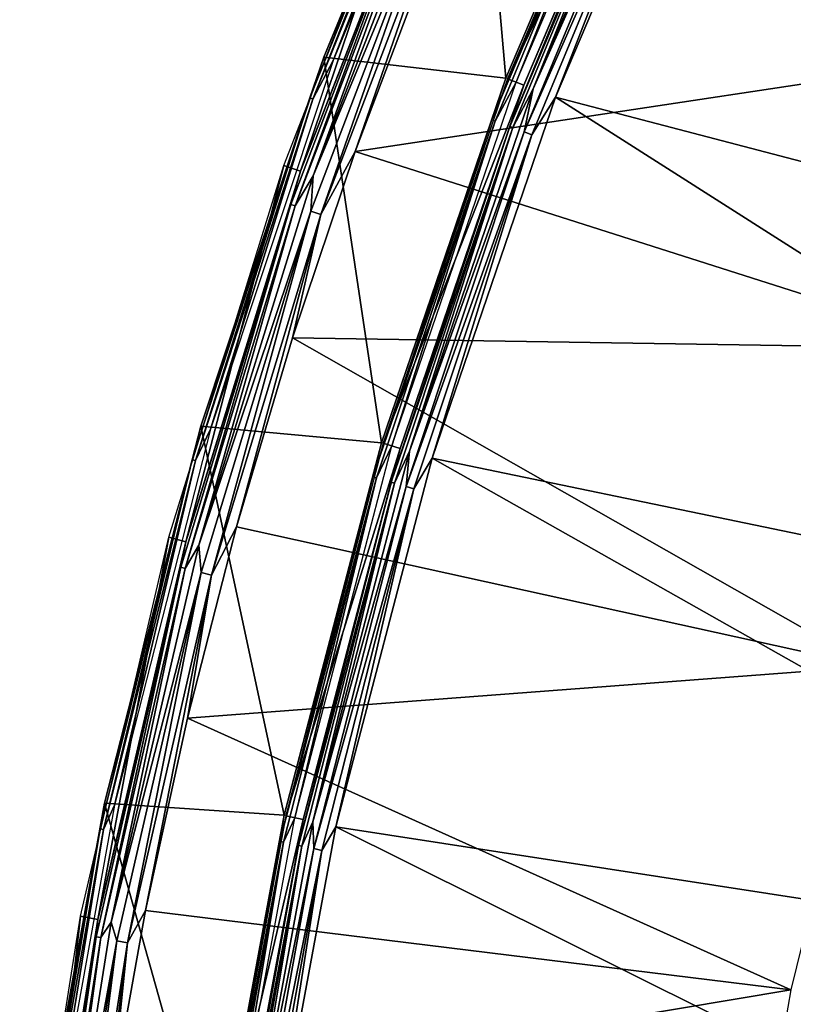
# Model space of a CAD drawing. Header units: millimetres. Extents: x -30.2 to 30.2, y -30.2 to 30.2.
# Tile 71 of 256: x -30 to -25.7, y 5.3 to 10.8. Entities that reach past the tile are written whole.
import ezdxf

# ---------------------------------------------------------------- set-up
doc = ezdxf.new("R2010")
doc.units = ezdxf.units.MM
doc.header["$LTSCALE"] = 52.148148
for name, color, linetype in [('1', 7, 'CONTINUOUS'), ('11', 7, 'CONTINUOUS'), ('13', 7, 'CONTINUOUS'), ('27', 7, 'CONTINUOUS'), ('3', 7, 'CONTINUOUS'), ('5', 7, 'CONTINUOUS'), ('6', 7, 'CONTINUOUS'), ('65', 7, 'CONTINUOUS'), ('66', 7, 'CONTINUOUS'), ('68', 7, 'CONTINUOUS'), ('69', 7, 'CONTINUOUS'), ('9', 7, 'CONTINUOUS')]:
    doc.layers.add(name, color=color, linetype=linetype)

msp = doc.modelspace()

# ---------------------------------------------------------------- linework, layer by layer
at = {"layer": '1', "color": 251, "linetype": 'Continuous', "true_color": 0x4c4c4c}
for points in [[(-25.2564, 14.1746, 6.0125), (-26.2237, 12.2932, 6.0125), (-20.6656, 10.5296, 6.367), (-25.2564, 14.1746, 6.0125)], [(-26.2237, 12.2932, 6.0125), (-27.0511, 10.3462, 6.0125), (-21.428, 8.8758, 6.367), (-26.2237, 12.2932, 6.0125)], [(-20.6656, 10.5296, 6.367), (-26.2237, 12.2932, 6.0125), (-21.428, 8.8758, 6.367), (-20.6656, 10.5296, 6.367)], [(-27.0511, 10.3462, 6.0125), (-27.7341, 8.344, 6.0125), (-22.0584, 7.1672, 6.367), (-27.0511, 10.3462, 6.0125)], [(-21.428, 8.8758, 6.367), (-27.0511, 10.3462, 6.0125), (-22.0584, 7.1672, 6.367), (-21.428, 8.8758, 6.367)], [(-27.7341, 8.344, 6.0125), (-28.2692, 6.2972, 6.0125), (-22.5527, 5.4144, 6.367), (-27.7341, 8.344, 6.0125)], [(-22.0584, 7.1672, 6.367), (-27.7341, 8.344, 6.0125), (-22.5527, 5.4144, 6.367), (-22.0584, 7.1672, 6.367)], [(-28.2692, 6.2972, 6.0125), (-28.6535, 4.2169, 6.0125), (-22.908, 3.6283, 6.367), (-28.2692, 6.2972, 6.0125)], [(-22.5527, 5.4144, 6.367), (-28.2692, 6.2972, 6.0125), (-22.908, 3.6283, 6.367), (-22.5527, 5.4144, 6.367)]]:
    msp.add_3dface(points, dxfattribs=at)
at = {"layer": '11', "color": 4, "linetype": 'Continuous'}
for points in [[(-26.4902, 12.4181, -0.1933), (-27.326, 10.4513, -0.1933), (-26.6051, 12.1502, -0.1429), (-26.4902, 12.4181, -0.1933)], [(-27.2692, 10.4296, -0.0562), (-26.4351, 12.3923, -0.0562), (-26.5863, 12.1415, -0.0962), (-27.2692, 10.4296, -0.0562)], [(-26.6051, 12.1502, -0.1429), (-27.326, 10.4513, -0.1933), (-27.4041, 10.2212, -0.1429), (-26.6051, 12.1502, -0.1429)], [(-26.6051, 12.1502, -0.1429), (-27.4041, 10.2212, -0.1429), (-26.5863, 12.1415, -0.0962), (-26.6051, 12.1502, -0.1429)], [(-27.4041, 10.2212, -0.1429), (-27.3847, 10.214, -0.0962), (-26.5863, 12.1415, -0.0962), (-27.4041, 10.2212, -0.1429)], [(-27.3847, 10.214, -0.0962), (-27.2692, 10.4296, -0.0562), (-26.5863, 12.1415, -0.0962), (-27.3847, 10.214, -0.0962)], [(-27.326, 10.4513, -0.1933), (-28.016, 8.4288, -0.1933), (-27.4041, 10.2212, -0.1429), (-27.326, 10.4513, -0.1933)], [(-27.9577, 8.4112, -0.0562), (-27.2692, 10.4296, -0.0562), (-27.3847, 10.214, -0.0962), (-27.9577, 8.4112, -0.0562)], [(-27.4041, 10.2212, -0.1429), (-28.016, 8.4288, -0.1933), (-28.0635, 8.2402, -0.1429), (-27.4041, 10.2212, -0.1429)], [(-27.4041, 10.2212, -0.1429), (-28.0635, 8.2402, -0.1429), (-27.3847, 10.214, -0.0962), (-27.4041, 10.2212, -0.1429)], [(-28.0635, 8.2402, -0.1429), (-28.0436, 8.2343, -0.0962), (-27.3847, 10.214, -0.0962), (-28.0635, 8.2402, -0.1429)], [(-28.0436, 8.2343, -0.0962), (-27.9577, 8.4112, -0.0562), (-27.3847, 10.214, -0.0962), (-28.0436, 8.2343, -0.0962)], [(-28.016, 8.4288, -0.1933), (-28.5565, 6.3612, -0.1933), (-28.0635, 8.2402, -0.1429), (-28.016, 8.4288, -0.1933)], [(-28.4971, 6.348, -0.0562), (-27.9577, 8.4112, -0.0562), (-28.0436, 8.2343, -0.0962), (-28.4971, 6.348, -0.0562)], [(-28.0635, 8.2402, -0.1429), (-28.5565, 6.3612, -0.1933), (-28.5798, 6.2172, -0.1429), (-28.0635, 8.2402, -0.1429)], [(-28.0635, 8.2402, -0.1429), (-28.5798, 6.2172, -0.1429), (-28.0436, 8.2343, -0.0962), (-28.0635, 8.2402, -0.1429)], [(-28.5798, 6.2172, -0.1429), (-28.5596, 6.2128, -0.0962), (-28.0436, 8.2343, -0.0962), (-28.5798, 6.2172, -0.1429)], [(-28.5596, 6.2128, -0.0962), (-28.4971, 6.348, -0.0562), (-28.0436, 8.2343, -0.0962), (-28.5596, 6.2128, -0.0962)], [(-28.5565, 6.3612, -0.1933), (-28.9447, 4.2598, -0.1933), (-28.5798, 6.2172, -0.1429), (-28.5565, 6.3612, -0.1933)], [(-28.8845, 4.2509, -0.0562), (-28.4971, 6.348, -0.0562), (-28.5596, 6.2128, -0.0962), (-28.8845, 4.2509, -0.0562)], [(-28.5798, 6.2172, -0.1429), (-28.9447, 4.2598, -0.1933), (-28.9505, 4.1625, -0.1429), (-28.5798, 6.2172, -0.1429)], [(-28.5798, 6.2172, -0.1429), (-28.9505, 4.1625, -0.1429), (-28.5596, 6.2128, -0.0962), (-28.5798, 6.2172, -0.1429)], [(-28.9505, 4.1625, -0.1429), (-28.93, 4.1595, -0.0962), (-28.5596, 6.2128, -0.0962), (-28.9505, 4.1625, -0.1429)], [(-28.93, 4.1595, -0.0962), (-28.8845, 4.2509, -0.0562), (-28.5596, 6.2128, -0.0962), (-28.93, 4.1595, -0.0962)]]:
    msp.add_3dface(points, dxfattribs=at)
at = {"layer": '13', "color": 4, "linetype": 'Continuous'}
for points in [[(-28.3363, 10.5689, -29.7933), (-27.5101, 12.5634, -29.7933), (-27.6236, 12.2988, -29.8463), (-28.3363, 10.5689, -29.7933)], [(-27.459, 12.5401, -29.939), (-28.2837, 10.5493, -29.939), (-27.6061, 12.291, -29.8961), (-27.459, 12.5401, -29.939)], [(-28.4142, 10.3419, -29.8463), (-28.3363, 10.5689, -29.7933), (-27.6236, 12.2988, -29.8463), (-28.4142, 10.3419, -29.8463)], [(-28.4142, 10.3419, -29.8463), (-27.6236, 12.2988, -29.8463), (-28.3962, 10.3354, -29.8961), (-28.4142, 10.3419, -29.8463)], [(-27.6236, 12.2988, -29.8463), (-27.6061, 12.291, -29.8961), (-28.3962, 10.3354, -29.8961), (-27.6236, 12.2988, -29.8463)], [(-27.6061, 12.291, -29.8961), (-28.2837, 10.5493, -29.939), (-28.3962, 10.3354, -29.8961), (-27.6061, 12.291, -29.8961)], [(-29.0181, 8.5205, -29.7933), (-28.3363, 10.5689, -29.7933), (-28.4142, 10.3419, -29.8463), (-29.0181, 8.5205, -29.7933)], [(-28.2837, 10.5493, -29.939), (-28.9642, 8.5047, -29.939), (-28.3962, 10.3354, -29.8961), (-28.2837, 10.5493, -29.939)], [(-29.0664, 8.3347, -29.8463), (-29.0181, 8.5205, -29.7933), (-28.4142, 10.3419, -29.8463), (-29.0664, 8.3347, -29.8463)], [(-29.0664, 8.3347, -29.8463), (-28.4142, 10.3419, -29.8463), (-29.048, 8.3294, -29.8961), (-29.0664, 8.3347, -29.8463)], [(-28.4142, 10.3419, -29.8463), (-28.3962, 10.3354, -29.8961), (-29.048, 8.3294, -29.8961), (-28.4142, 10.3419, -29.8463)], [(-28.3962, 10.3354, -29.8961), (-28.9642, 8.5047, -29.939), (-29.048, 8.3294, -29.8961), (-28.3962, 10.3354, -29.8961)], [(-29.552, 6.4286, -29.7933), (-29.0181, 8.5205, -29.7933), (-29.0664, 8.3347, -29.8463), (-29.552, 6.4286, -29.7933)], [(-28.9642, 8.5047, -29.939), (-29.4971, 6.4167, -29.939), (-29.048, 8.3294, -29.8961), (-28.9642, 8.5047, -29.939)], [(-29.577, 6.2868, -29.8463), (-29.552, 6.4286, -29.7933), (-29.0664, 8.3347, -29.8463), (-29.577, 6.2868, -29.8463)], [(-29.577, 6.2868, -29.8463), (-29.0664, 8.3347, -29.8463), (-29.5583, 6.2828, -29.8961), (-29.577, 6.2868, -29.8463)], [(-29.0664, 8.3347, -29.8463), (-29.048, 8.3294, -29.8961), (-29.5583, 6.2828, -29.8961), (-29.0664, 8.3347, -29.8463)], [(-29.048, 8.3294, -29.8961), (-29.4971, 6.4167, -29.939), (-29.5583, 6.2828, -29.8961), (-29.048, 8.3294, -29.8961)], [(-29.9353, 4.304, -29.7933), (-29.552, 6.4286, -29.7933), (-29.577, 6.2868, -29.8463), (-29.9353, 4.304, -29.7933)], [(-29.4971, 6.4167, -29.939), (-29.8797, 4.2961, -29.939), (-29.5583, 6.2828, -29.8961), (-29.4971, 6.4167, -29.939)], [(-29.9435, 4.2083, -29.8463), (-29.9353, 4.304, -29.7933), (-29.577, 6.2868, -29.8463), (-29.9435, 4.2083, -29.8463)], [(-29.9435, 4.2083, -29.8463), (-29.577, 6.2868, -29.8463), (-29.9245, 4.2056, -29.8961), (-29.9435, 4.2083, -29.8463)], [(-29.577, 6.2868, -29.8463), (-29.5583, 6.2828, -29.8961), (-29.9245, 4.2056, -29.8961), (-29.577, 6.2868, -29.8463)], [(-29.5583, 6.2828, -29.8961), (-29.8797, 4.2961, -29.939), (-29.9245, 4.2056, -29.8961), (-29.5583, 6.2828, -29.8961)]]:
    msp.add_3dface(points, dxfattribs=at)
at = {"layer": '27', "color": 251, "linetype": 'Continuous', "true_color": 0x4c4c4c}
msp.add_3dface([(-25.6473, 5.37, -36.0965), (-25.3179, 5.255, -46), (-25.9615, 3.5523, -36.0965), (-25.6473, 5.37, -36.0965)], dxfattribs=at)
at = {"layer": '3', "color": 251, "linetype": 'Continuous', "true_color": 0x4c4c4c}
for points in [[(-26.4811, 12.4139, 0.2035), (-27.3167, 10.4477, 0.2035), (-26.3924, 12.3723, 5.8165), (-26.4811, 12.4139, 0.2035)], [(-26.3924, 12.3723, 5.8165), (-27.3167, 10.4477, 0.2035), (-27.2251, 10.4127, 5.8165), (-26.3924, 12.3723, 5.8165)], [(-27.3167, 10.4477, 0.2035), (-28.0064, 8.4259, 0.2035), (-27.2251, 10.4127, 5.8165), (-27.3167, 10.4477, 0.2035)], [(-27.2251, 10.4127, 5.8165), (-28.0064, 8.4259, 0.2035), (-27.9126, 8.3976, 5.8165), (-27.2251, 10.4127, 5.8165)], [(-28.0064, 8.4259, 0.2035), (-28.5468, 6.3591, 0.2035), (-27.9126, 8.3976, 5.8165), (-28.0064, 8.4259, 0.2035)], [(-27.9126, 8.3976, 5.8165), (-28.5468, 6.3591, 0.2035), (-28.4511, 6.3378, 5.8165), (-27.9126, 8.3976, 5.8165)], [(-28.5468, 6.3591, 0.2035), (-28.9348, 4.2583, 0.2035), (-28.4511, 6.3378, 5.8165), (-28.5468, 6.3591, 0.2035)], [(-28.4511, 6.3378, 5.8165), (-28.9348, 4.2583, 0.2035), (-28.8378, 4.2441, 5.8165), (-28.4511, 6.3378, 5.8165)]]:
    msp.add_3dface(points, dxfattribs=at)
at = {"layer": '5', "color": 251, "linetype": 'Continuous', "true_color": 0x4c4c4c}
for points in [[(-27.1738, 10.3931, 5.9508), (-26.4297, 12.07, 5.9821), (-26.3426, 12.3489, 5.9508), (-27.1738, 10.3931, 5.9508)], [(-27.0511, 10.3462, 6.0125), (-26.2237, 12.2932, 6.0125), (-26.389, 12.0514, 6.0031), (-27.0511, 10.3462, 6.0125)], [(-27.2234, 10.1538, 5.9821), (-26.389, 12.0514, 6.0031), (-26.4297, 12.07, 5.9821), (-27.2234, 10.1538, 5.9821)], [(-27.2234, 10.1538, 5.9821), (-26.4297, 12.07, 5.9821), (-27.1738, 10.3931, 5.9508), (-27.2234, 10.1538, 5.9821)], [(-27.1815, 10.1382, 6.0031), (-26.389, 12.0514, 6.0031), (-27.2234, 10.1538, 5.9821), (-27.1815, 10.1382, 6.0031)], [(-27.1815, 10.1382, 6.0031), (-27.0511, 10.3462, 6.0125), (-26.389, 12.0514, 6.0031), (-27.1815, 10.1382, 6.0031)], [(-27.8599, 8.3818, 5.9508), (-27.2234, 10.1538, 5.9821), (-27.1738, 10.3931, 5.9508), (-27.8599, 8.3818, 5.9508)], [(-27.7341, 8.344, 6.0125), (-27.0511, 10.3462, 6.0125), (-27.1815, 10.1382, 6.0031), (-27.7341, 8.344, 6.0125)], [(-27.8784, 8.1858, 5.9821), (-27.1815, 10.1382, 6.0031), (-27.2234, 10.1538, 5.9821), (-27.8784, 8.1858, 5.9821)], [(-27.8784, 8.1858, 5.9821), (-27.2234, 10.1538, 5.9821), (-27.8599, 8.3818, 5.9508), (-27.8784, 8.1858, 5.9821)], [(-27.8355, 8.1732, 6.0031), (-27.1815, 10.1382, 6.0031), (-27.8784, 8.1858, 5.9821), (-27.8355, 8.1732, 6.0031)], [(-27.8355, 8.1732, 6.0031), (-27.7341, 8.344, 6.0125), (-27.1815, 10.1382, 6.0031), (-27.8355, 8.1732, 6.0031)], [(-28.3974, 6.3258, 5.9508), (-27.8784, 8.1858, 5.9821), (-27.8599, 8.3818, 5.9508), (-28.3974, 6.3258, 5.9508)], [(-28.2692, 6.2972, 6.0125), (-27.7341, 8.344, 6.0125), (-27.8355, 8.1732, 6.0031), (-28.2692, 6.2972, 6.0125)], [(-28.3913, 6.1762, 5.9821), (-27.8784, 8.1858, 5.9821), (-28.3974, 6.3258, 5.9508), (-28.3913, 6.1762, 5.9821)], [(-28.3913, 6.1762, 5.9821), (-27.8355, 8.1732, 6.0031), (-27.8784, 8.1858, 5.9821), (-28.3913, 6.1762, 5.9821)], [(-28.3476, 6.1666, 6.0031), (-27.8355, 8.1732, 6.0031), (-28.3913, 6.1762, 5.9821), (-28.3476, 6.1666, 6.0031)], [(-28.3476, 6.1666, 6.0031), (-28.2692, 6.2972, 6.0125), (-27.8355, 8.1732, 6.0031), (-28.3476, 6.1666, 6.0031)], [(-28.7834, 4.236, 5.9508), (-28.3913, 6.1762, 5.9821), (-28.3974, 6.3258, 5.9508), (-28.7834, 4.236, 5.9508)], [(-28.6535, 4.2169, 6.0125), (-28.2692, 6.2972, 6.0125), (-28.3476, 6.1666, 6.0031), (-28.6535, 4.2169, 6.0125)], [(-28.7596, 4.135, 5.9821), (-28.3913, 6.1762, 5.9821), (-28.7834, 4.236, 5.9508), (-28.7596, 4.135, 5.9821)], [(-28.7596, 4.135, 5.9821), (-28.3476, 6.1666, 6.0031), (-28.3913, 6.1762, 5.9821), (-28.7596, 4.135, 5.9821)], [(-28.7153, 4.1286, 6.0031), (-28.3476, 6.1666, 6.0031), (-28.7596, 4.135, 5.9821), (-28.7153, 4.1286, 6.0031)], [(-28.7153, 4.1286, 6.0031), (-28.6535, 4.2169, 6.0125), (-28.3476, 6.1666, 6.0031), (-28.7153, 4.1286, 6.0031)]]:
    msp.add_3dface(points, dxfattribs=at)
at = {"layer": '6', "color": 251, "linetype": 'Continuous', "true_color": 0x4c4c4c}
for points in [[(-26.3924, 12.3723, 5.8165), (-27.2251, 10.4127, 5.8165), (-26.5081, 12.1058, 5.8653), (-26.3924, 12.3723, 5.8165)], [(-27.1738, 10.3931, 5.9508), (-26.3426, 12.3489, 5.9508), (-26.491, 12.0981, 5.9111), (-27.1738, 10.3931, 5.9508)], [(-26.5081, 12.1058, 5.8653), (-27.2251, 10.4127, 5.8165), (-27.3042, 10.1839, 5.8653), (-26.5081, 12.1058, 5.8653)], [(-26.5081, 12.1058, 5.8653), (-27.3042, 10.1839, 5.8653), (-26.491, 12.0981, 5.9111), (-26.5081, 12.1058, 5.8653)], [(-27.3042, 10.1839, 5.8653), (-27.2866, 10.1774, 5.9111), (-26.491, 12.0981, 5.9111), (-27.3042, 10.1839, 5.8653)], [(-27.2866, 10.1774, 5.9111), (-27.1738, 10.3931, 5.9508), (-26.491, 12.0981, 5.9111), (-27.2866, 10.1774, 5.9111)], [(-27.2251, 10.4127, 5.8165), (-27.9126, 8.3976, 5.8165), (-27.3042, 10.1839, 5.8653), (-27.2251, 10.4127, 5.8165)], [(-27.8599, 8.3818, 5.9508), (-27.1738, 10.3931, 5.9508), (-27.2866, 10.1774, 5.9111), (-27.8599, 8.3818, 5.9508)], [(-27.3042, 10.1839, 5.8653), (-27.9126, 8.3976, 5.8165), (-27.9611, 8.2101, 5.8653), (-27.3042, 10.1839, 5.8653)], [(-27.3042, 10.1839, 5.8653), (-27.9611, 8.2101, 5.8653), (-27.2866, 10.1774, 5.9111), (-27.3042, 10.1839, 5.8653)], [(-27.9611, 8.2101, 5.8653), (-27.9431, 8.2048, 5.9111), (-27.2866, 10.1774, 5.9111), (-27.9611, 8.2101, 5.8653)], [(-27.9431, 8.2048, 5.9111), (-27.8599, 8.3818, 5.9508), (-27.2866, 10.1774, 5.9111), (-27.9431, 8.2048, 5.9111)], [(-27.9126, 8.3976, 5.8165), (-28.4511, 6.3378, 5.8165), (-27.9611, 8.2101, 5.8653), (-27.9126, 8.3976, 5.8165)], [(-28.3974, 6.3258, 5.9508), (-27.8599, 8.3818, 5.9508), (-27.9431, 8.2048, 5.9111), (-28.3974, 6.3258, 5.9508)], [(-27.9611, 8.2101, 5.8653), (-28.4511, 6.3378, 5.8165), (-28.4756, 6.1945, 5.8653), (-27.9611, 8.2101, 5.8653)], [(-27.9611, 8.2101, 5.8653), (-28.4756, 6.1945, 5.8653), (-27.9431, 8.2048, 5.9111), (-27.9611, 8.2101, 5.8653)], [(-28.4756, 6.1945, 5.8653), (-28.4573, 6.1905, 5.9111), (-27.9431, 8.2048, 5.9111), (-28.4756, 6.1945, 5.8653)], [(-28.4573, 6.1905, 5.9111), (-28.3974, 6.3258, 5.9508), (-27.9431, 8.2048, 5.9111), (-28.4573, 6.1905, 5.9111)], [(-28.4511, 6.3378, 5.8165), (-28.8378, 4.2441, 5.8165), (-28.4756, 6.1945, 5.8653), (-28.4511, 6.3378, 5.8165)], [(-28.7834, 4.236, 5.9508), (-28.3974, 6.3258, 5.9508), (-28.4573, 6.1905, 5.9111), (-28.7834, 4.236, 5.9508)], [(-28.4756, 6.1945, 5.8653), (-28.8378, 4.2441, 5.8165), (-28.8449, 4.1473, 5.8653), (-28.4756, 6.1945, 5.8653)], [(-28.4756, 6.1945, 5.8653), (-28.8449, 4.1473, 5.8653), (-28.4573, 6.1905, 5.9111), (-28.4756, 6.1945, 5.8653)], [(-28.8449, 4.1473, 5.8653), (-28.8264, 4.1446, 5.9111), (-28.4573, 6.1905, 5.9111), (-28.8449, 4.1473, 5.8653)], [(-28.8264, 4.1446, 5.9111), (-28.7834, 4.236, 5.9508), (-28.4573, 6.1905, 5.9111), (-28.8264, 4.1446, 5.9111)]]:
    msp.add_3dface(points, dxfattribs=at)
at = {"layer": '65', "color": 251, "linetype": 'Continuous', "true_color": 0x4c4c4c}
for points in [[(-23.2325, 12.3337, -36), (-24.0435, 10.6664, -36), (-27.352, 12.0762, -36), (-23.2325, 12.3337, -36)], [(-27.352, 12.0762, -36), (-24.0435, 10.6664, -36), (-27.7756, 11.0672, -36), (-27.352, 12.0762, -36)], [(-27.7756, 11.0672, -36), (-24.0435, 10.6664, -36), (-28.162, 10.0441, -36), (-27.7756, 11.0672, -36)], [(-24.0435, 10.6664, -36), (-24.7333, 8.9513, -36), (-28.162, 10.0441, -36), (-24.0435, 10.6664, -36)], [(-28.162, 10.0441, -36), (-24.7333, 8.9513, -36), (-28.5097, 9.0101, -36), (-28.162, 10.0441, -36)], [(-28.5097, 9.0101, -36), (-25.3022, 7.1877, -36), (-28.8199, 7.9613, -36), (-28.5097, 9.0101, -36)], [(-24.7333, 8.9513, -36), (-25.3022, 7.1877, -36), (-28.5097, 9.0101, -36), (-24.7333, 8.9513, -36)], [(-28.8199, 7.9613, -36), (-25.3022, 7.1877, -36), (-29.0921, 6.9007, -36), (-28.8199, 7.9613, -36)], [(-25.3022, 7.1877, -36), (-25.7445, 5.3927, -36), (-29.0921, 6.9007, -36), (-25.3022, 7.1877, -36)], [(-29.0921, 6.9007, -36), (-25.7445, 5.3927, -36), (-29.3251, 5.8329, -36), (-29.0921, 6.9007, -36)], [(-29.3251, 5.8329, -36), (-25.7445, 5.3927, -36), (-29.5182, 4.7605, -36), (-29.3251, 5.8329, -36)], [(-25.7445, 5.3927, -36), (-26.0605, 3.5658, -36), (-29.5182, 4.7605, -36), (-25.7445, 5.3927, -36)]]:
    msp.add_3dface(points, dxfattribs=at)
at = {"layer": '66', "color": 251, "linetype": 'Continuous', "true_color": 0x4c4c4c}
for points in [[(-27.7731, 11.9792, -30.2035), (-28.4655, 9.9355, -35.7544), (-28.5569, 9.9674, -30.2035), (-27.7731, 11.9792, -30.2035)], [(-27.6841, 11.9408, -35.7544), (-28.4655, 9.9355, -35.7544), (-27.7731, 11.9792, -30.2035), (-27.6841, 11.9408, -35.7544)], [(-28.5569, 9.9674, -30.2035), (-29.1017, 7.8794, -35.7544), (-29.1952, 7.9048, -30.2035), (-28.5569, 9.9674, -30.2035)], [(-28.4655, 9.9355, -35.7544), (-29.1017, 7.8794, -35.7544), (-28.5569, 9.9674, -30.2035), (-28.4655, 9.9355, -35.7544)], [(-29.1952, 7.9048, -30.2035), (-29.5897, 5.7833, -35.7544), (-29.6848, 5.8019, -30.2035), (-29.1952, 7.9048, -30.2035)], [(-29.1017, 7.8794, -35.7544), (-29.5897, 5.7833, -35.7544), (-29.1952, 7.9048, -30.2035), (-29.1017, 7.8794, -35.7544)], [(-29.6848, 5.8019, -30.2035), (-29.9269, 3.6576, -35.7544), (-30.023, 3.6694, -30.2035), (-29.6848, 5.8019, -30.2035)], [(-29.5897, 5.7833, -35.7544), (-29.9269, 3.6576, -35.7544), (-29.6848, 5.8019, -30.2035), (-29.5897, 5.7833, -35.7544)]]:
    msp.add_3dface(points, dxfattribs=at)
at = {"layer": '68', "color": 251, "linetype": 'Continuous', "true_color": 0x4c4c4c}
for points in [[(-28.4655, 9.9355, -35.7544), (-27.6841, 11.9408, -35.7544), (-27.7693, 11.7172, -35.8182), (-28.4655, 9.9355, -35.7544)], [(-28.3949, 9.9108, -35.9283), (-27.7458, 11.7073, -35.8776), (-27.6155, 11.9112, -35.9283), (-28.3949, 9.9108, -35.9283)], [(-28.519, 9.7515, -35.8182), (-28.4655, 9.9355, -35.7544), (-27.7693, 11.7172, -35.8182), (-28.519, 9.7515, -35.8182)], [(-28.519, 9.7515, -35.8182), (-27.7693, 11.7172, -35.8182), (-28.4949, 9.7433, -35.8776), (-28.519, 9.7515, -35.8182)], [(-28.4949, 9.7433, -35.8776), (-27.7693, 11.7172, -35.8182), (-27.7458, 11.7073, -35.8776), (-28.4949, 9.7433, -35.8776)], [(-28.4949, 9.7433, -35.8776), (-27.7458, 11.7073, -35.8776), (-28.3949, 9.9108, -35.9283), (-28.4949, 9.7433, -35.8776)], [(-29.1017, 7.8794, -35.7544), (-28.4655, 9.9355, -35.7544), (-28.519, 9.7515, -35.8182), (-29.1017, 7.8794, -35.7544)], [(-29.0296, 7.8599, -35.9283), (-28.4949, 9.7433, -35.8776), (-28.3949, 9.9108, -35.9283), (-29.0296, 7.8599, -35.9283)], [(-29.1298, 7.7384, -35.8182), (-29.1017, 7.8794, -35.7544), (-28.519, 9.7515, -35.8182), (-29.1298, 7.7384, -35.8182)], [(-29.1298, 7.7384, -35.8182), (-28.519, 9.7515, -35.8182), (-29.1051, 7.7318, -35.8776), (-29.1298, 7.7384, -35.8182)], [(-29.1051, 7.7318, -35.8776), (-28.519, 9.7515, -35.8182), (-28.4949, 9.7433, -35.8776), (-29.1051, 7.7318, -35.8776)], [(-29.1051, 7.7318, -35.8776), (-28.4949, 9.7433, -35.8776), (-29.0296, 7.8599, -35.9283), (-29.1051, 7.7318, -35.8776)], [(-29.5897, 5.7833, -35.7544), (-29.1017, 7.8794, -35.7544), (-29.1298, 7.7384, -35.8182), (-29.5897, 5.7833, -35.7544)], [(-29.5163, 5.7689, -35.9283), (-29.1051, 7.7318, -35.8776), (-29.0296, 7.8599, -35.9283), (-29.5163, 5.7689, -35.9283)], [(-29.5986, 5.6876, -35.8182), (-29.5897, 5.7833, -35.7544), (-29.1298, 7.7384, -35.8182), (-29.5986, 5.6876, -35.8182)], [(-29.5986, 5.6876, -35.8182), (-29.1298, 7.7384, -35.8182), (-29.5736, 5.6827, -35.8776), (-29.5986, 5.6876, -35.8182)], [(-29.5736, 5.6827, -35.8776), (-29.1298, 7.7384, -35.8182), (-29.1051, 7.7318, -35.8776), (-29.5736, 5.6827, -35.8776)], [(-29.5736, 5.6827, -35.8776), (-29.1051, 7.7318, -35.8776), (-29.5163, 5.7689, -35.9283), (-29.5736, 5.6827, -35.8776)], [(-29.9269, 3.6576, -35.7544), (-29.5897, 5.7833, -35.7544), (-29.5986, 5.6876, -35.8182), (-29.9269, 3.6576, -35.7544)], [(-29.8527, 3.6486, -35.9283), (-29.5736, 5.6827, -35.8776), (-29.5163, 5.7689, -35.9283), (-29.8527, 3.6486, -35.9283)], [(-29.9233, 3.609, -35.8182), (-29.9269, 3.6576, -35.7544), (-29.5986, 5.6876, -35.8182), (-29.9233, 3.609, -35.8182)], [(-29.9233, 3.609, -35.8182), (-29.5986, 5.6876, -35.8182), (-29.8979, 3.606, -35.8776), (-29.9233, 3.609, -35.8182)], [(-29.8979, 3.606, -35.8776), (-29.5986, 5.6876, -35.8182), (-29.5736, 5.6827, -35.8776), (-29.8979, 3.606, -35.8776)], [(-29.8979, 3.606, -35.8776), (-29.5736, 5.6827, -35.8776), (-29.8527, 3.6486, -35.9283), (-29.8979, 3.606, -35.8776)]]:
    msp.add_3dface(points, dxfattribs=at)
at = {"layer": '69', "color": 251, "linetype": 'Continuous', "true_color": 0x4c4c4c}
for points in [[(-28.3949, 9.9108, -35.9283), (-27.6155, 11.9112, -35.9283), (-27.6617, 11.6718, -35.9672), (-28.3949, 9.9108, -35.9283)], [(-28.4085, 9.7138, -35.9672), (-28.3949, 9.9108, -35.9283), (-27.6617, 11.6718, -35.9672), (-28.4085, 9.7138, -35.9672)], [(-28.3519, 9.6944, -35.9917), (-28.4085, 9.7138, -35.9672), (-27.6617, 11.6718, -35.9672), (-28.3519, 9.6944, -35.9917)], [(-27.6066, 11.6485, -35.9917), (-28.3519, 9.6944, -35.9917), (-27.6617, 11.6718, -35.9672), (-27.6066, 11.6485, -35.9917)], [(-27.6066, 11.6485, -35.9917), (-28.162, 10.0441, -36), (-28.3519, 9.6944, -35.9917), (-27.6066, 11.6485, -35.9917)], [(-27.7756, 11.0672, -36), (-28.162, 10.0441, -36), (-27.6066, 11.6485, -35.9917), (-27.7756, 11.0672, -36)], [(-28.162, 10.0441, -36), (-28.5097, 9.0101, -36), (-28.3519, 9.6944, -35.9917), (-28.162, 10.0441, -36)], [(-29.0296, 7.8599, -35.9283), (-28.3949, 9.9108, -35.9283), (-28.4085, 9.7138, -35.9672), (-29.0296, 7.8599, -35.9283)], [(-29.0169, 7.7084, -35.9672), (-29.0296, 7.8599, -35.9283), (-28.4085, 9.7138, -35.9672), (-29.0169, 7.7084, -35.9672)], [(-28.9591, 7.6931, -35.9917), (-29.0169, 7.7084, -35.9672), (-28.4085, 9.7138, -35.9672), (-28.9591, 7.6931, -35.9917)], [(-28.3519, 9.6944, -35.9917), (-28.9591, 7.6931, -35.9917), (-28.4085, 9.7138, -35.9672), (-28.3519, 9.6944, -35.9917)], [(-28.3519, 9.6944, -35.9917), (-28.8199, 7.9613, -36), (-28.9591, 7.6931, -35.9917), (-28.3519, 9.6944, -35.9917)], [(-28.5097, 9.0101, -36), (-28.8199, 7.9613, -36), (-28.3519, 9.6944, -35.9917), (-28.5097, 9.0101, -36)], [(-28.8199, 7.9613, -36), (-29.0921, 6.9007, -36), (-28.9591, 7.6931, -35.9917), (-28.8199, 7.9613, -36)], [(-29.5163, 5.7689, -35.9283), (-29.0296, 7.8599, -35.9283), (-29.0169, 7.7084, -35.9672), (-29.5163, 5.7689, -35.9283)], [(-29.4839, 5.6655, -35.9672), (-29.5163, 5.7689, -35.9283), (-29.0169, 7.7084, -35.9672), (-29.4839, 5.6655, -35.9672)], [(-29.4252, 5.6542, -35.9917), (-29.4839, 5.6655, -35.9672), (-29.0169, 7.7084, -35.9672), (-29.4252, 5.6542, -35.9917)], [(-28.9591, 7.6931, -35.9917), (-29.4252, 5.6542, -35.9917), (-29.0169, 7.7084, -35.9672), (-28.9591, 7.6931, -35.9917)], [(-28.9591, 7.6931, -35.9917), (-29.3251, 5.8329, -36), (-29.4252, 5.6542, -35.9917), (-28.9591, 7.6931, -35.9917)], [(-29.0921, 6.9007, -36), (-29.3251, 5.8329, -36), (-28.9591, 7.6931, -35.9917), (-29.0921, 6.9007, -36)], [(-29.3251, 5.8329, -36), (-29.5182, 4.7605, -36), (-29.4252, 5.6542, -35.9917), (-29.3251, 5.8329, -36)], [(-29.8527, 3.6486, -35.9283), (-29.5163, 5.7689, -35.9283), (-29.4839, 5.6655, -35.9672), (-29.8527, 3.6486, -35.9283)], [(-29.8073, 3.595, -35.9672), (-29.8527, 3.6486, -35.9283), (-29.4839, 5.6655, -35.9672), (-29.8073, 3.595, -35.9672)], [(-29.748, 3.5879, -35.9917), (-29.8073, 3.595, -35.9672), (-29.4839, 5.6655, -35.9672), (-29.748, 3.5879, -35.9917)], [(-29.4252, 5.6542, -35.9917), (-29.748, 3.5879, -35.9917), (-29.4839, 5.6655, -35.9672), (-29.4252, 5.6542, -35.9917)], [(-29.4252, 5.6542, -35.9917), (-29.672, 3.6811, -36), (-29.748, 3.5879, -35.9917), (-29.4252, 5.6542, -35.9917)], [(-29.5182, 4.7605, -36), (-29.672, 3.6811, -36), (-29.4252, 5.6542, -35.9917), (-29.5182, 4.7605, -36)]]:
    msp.add_3dface(points, dxfattribs=at)
at = {"layer": '9', "color": 4, "linetype": 'Continuous'}
for points in [[(-28.3363, 10.5689, -29.7933), (-27.326, 10.4513, -0.1933), (-27.5101, 12.5634, -29.7933), (-28.3363, 10.5689, -29.7933)], [(-27.326, 10.4513, -0.1933), (-26.4902, 12.4181, -0.1933), (-27.5101, 12.5634, -29.7933), (-27.326, 10.4513, -0.1933)], [(-29.0181, 8.5205, -29.7933), (-28.016, 8.4288, -0.1933), (-28.3363, 10.5689, -29.7933), (-29.0181, 8.5205, -29.7933)], [(-28.016, 8.4288, -0.1933), (-27.326, 10.4513, -0.1933), (-28.3363, 10.5689, -29.7933), (-28.016, 8.4288, -0.1933)], [(-29.552, 6.4286, -29.7933), (-28.5565, 6.3612, -0.1933), (-29.0181, 8.5205, -29.7933), (-29.552, 6.4286, -29.7933)], [(-28.5565, 6.3612, -0.1933), (-28.016, 8.4288, -0.1933), (-29.0181, 8.5205, -29.7933), (-28.5565, 6.3612, -0.1933)], [(-29.9353, 4.304, -29.7933), (-28.9447, 4.2598, -0.1933), (-29.552, 6.4286, -29.7933), (-29.9353, 4.304, -29.7933)], [(-28.9447, 4.2598, -0.1933), (-28.5565, 6.3612, -0.1933), (-29.552, 6.4286, -29.7933), (-28.9447, 4.2598, -0.1933)]]:
    msp.add_3dface(points, dxfattribs=at)

doc.saveas('drawing.dxf')
